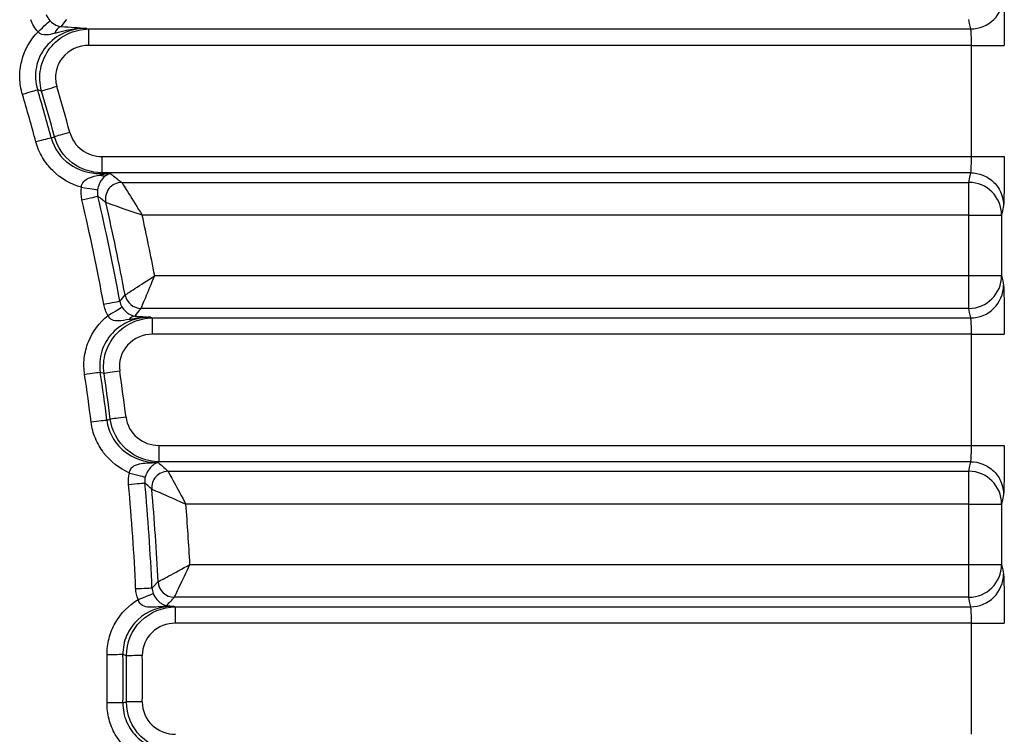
# Model space of a CAD drawing. Header units: millimetres. Extents: x 10 to 272, y 8 to 208.
# Tile 26 of 39: x 86.98 to 96.98, y 179.21 to 186.46. Entities that reach past the tile are written whole.
import ezdxf

# ---------------------------------------------------------------- set-up
doc = ezdxf.new("R2010")
doc.units = ezdxf.units.MM
doc.styles.add('SLDTEXTSTYLE0', font='TXT', dxfattribs={"width": 0.75})
doc.dimstyles.new('SLDDIMSTYLE2', dxfattribs={"dimtxt": 1.905, "dimasz": 3, "dimexe": 0, "dimexo": 0.0625, "dimgap": 0.47625, "dimtad": 0, "dimtih": 1, "dimtoh": 1, "dimdec": 1, "dimlfac": 1.5, "dimrnd": 1e-09, "dimzin": 4, "dimdsep": 46, "dimtxsty": 'SLDTEXTSTYLE0', "dimsah": 1, "dimcen": 0.09, "dimadec": 0, "dimazin": 1, "dimtfac": 1, "dimtdec": 1, "dimtofl": 0, "dimtmove": 0, "dimatfit": 3, "dimfxl": 1, "dimfrac": 2, "dimtolj": 1, "dimtzin": 12, "dimarcsym": 0})

# ---------------------------------------------------------------- blocks, each defined once
blk = doc.blocks.new('_D_11')
at = {"color": 7, "linetype": 'Continuous', "lineweight": 18}
for p, q in [((90.2684, 191.7719), (120.0576, 191.7719)), ((116.8826, 191.7719), (116.8826, 181.6835)), ((116.8826, 181.2965), (116.3022, 181.2965)), ((116.3022, 181.2965), (116.3022, 178.2723)), ((121.8091, 181.2965), (122.3896, 181.2965)), ((122.3896, 181.2965), (122.3896, 178.2723)), ((116.3022, 178.2723), (116.8826, 178.2723)), ((122.3896, 178.2723), (121.8091, 178.2723)), ((116.8826, 167.7719), (116.8826, 177.8854)), ((90.2684, 167.7719), (120.0576, 167.7719))]:
    blk.add_line(p, q, dxfattribs=at)
for points in [[(116.8826, 191.7719), (116.3826, 188.7719), (117.3826, 188.7719)], [(116.8826, 167.7719), (117.3826, 170.7719), (116.3826, 170.7719)]]:
    blk.add_solid(points, dxfattribs=at)
at = {"color": 7, "linetype": 'Continuous', "lineweight": 18, "char_height": 1.905, "attachment_point": 1, "style": 'SLDTEXTSTYLE0'}
for s, insert in [('36.0', (110.7952, 180.728)), ('1.42', (116.8826, 180.728))]:
    blk.add_mtext(s, dxfattribs=dict(at, insert=insert))

msp = doc.modelspace()

# ---------------------------------------------------------------- linework, layer by layer
at = {"color": 7, "linetype": 'Continuous', "lineweight": 25}
for p, q in [((87.6621, 186.3752), (87.685, 186.3687)), ((87.685, 186.3687), (96.6387, 186.3687)), ((87.685, 186.2026), (87.685, 186.3687)), ((96.6466, 186.2026), (87.685, 186.2026)), ((96.6466, 185.0745), (96.6466, 186.2026)), ((87.2044, 185.7388), (87.1641, 185.7499)), ((87.3019, 185.2638), (87.3355, 185.2754)), ((87.8162, 185.0745), (87.8162, 184.9084)), ((87.8162, 185.0745), (96.6466, 185.0745)), ((87.8162, 184.9084), (87.7971, 184.9019)), ((87.7971, 184.9019), (87.9032, 184.9019)), ((87.7971, 184.9019), (87.7971, 184.8859)), ((96.6387, 184.9084), (87.8162, 184.9084)), ((88.0175, 184.8113), (96.6193, 184.8113)), ((96.6193, 184.4793), (96.6193, 184.8113)), ((96.6193, 184.4793), (88.2254, 184.4793)), ((96.6193, 184.4793), (96.9526, 184.4793)), ((96.6193, 183.8645), (96.6193, 184.4793)), ((96.9526, 184.4793), (96.9526, 183.8645)), ((88.3524, 183.8645), (96.6193, 183.8645)), ((96.6193, 183.8645), (96.9526, 183.8645)), ((96.6193, 183.5325), (96.6193, 183.8645)), ((96.6193, 183.5325), (88.2147, 183.5325)), ((88.3104, 183.4419), (88.3317, 183.4353)), ((88.3317, 183.4353), (96.6387, 183.4353)), ((88.3317, 183.2693), (88.3317, 183.4353)), ((96.6466, 183.2693), (88.3317, 183.2693)), ((96.6466, 182.1411), (96.6466, 183.2693)), ((87.8378, 182.8712), (87.8003, 182.8824)), ((87.8671, 182.3964), (87.9015, 182.4078)), ((88.3955, 182.1411), (88.3955, 181.9751)), ((88.3955, 182.1411), (96.6466, 182.1411)), ((88.3955, 181.9751), (88.376, 181.9685)), ((96.6387, 181.9751), (88.3955, 181.9751)), ((88.376, 181.9685), (88.3883, 181.9685)), ((88.376, 181.9685), (88.376, 181.9678)), ((88.4876, 181.878), (96.6193, 181.878)), ((96.6193, 181.5459), (96.6193, 181.878)), ((96.6193, 181.5459), (88.6686, 181.5459)), ((96.6193, 181.5459), (96.9526, 181.5459)), ((96.6193, 180.9312), (96.6193, 181.5459)), ((96.9526, 181.5459), (96.9526, 180.9312)), ((88.7101, 180.9312), (96.6193, 180.9312)), ((96.6193, 180.9312), (96.9526, 180.9312)), ((96.6193, 180.5991), (96.6193, 180.9312)), ((96.6193, 180.5991), (88.5522, 180.5991)), ((88.5438, 180.5086), (88.564, 180.502)), ((88.564, 180.502), (96.6387, 180.502)), ((96.6466, 180.336), (88.564, 180.336)), ((96.6466, 179.2078), (96.6466, 180.336))]:
    msp.add_line(p, q, dxfattribs=at)
at = {"color": 7, "linetype": 'Continuous', "lineweight": 25, "flags": 128}
for points in [[(87.1685, 186.3393), (87.1906, 186.3602), (87.2119, 186.3803), (87.2317, 186.3992), (87.2494, 186.416), (87.2644, 186.4302), (87.2763, 186.4414), (87.2845, 186.4492), (87.2888, 186.4533)], [(87.4555, 186.4658), (87.4368, 186.4398), (87.4032, 186.3932)], [(96.6387, 186.3687), (96.6278, 186.4231), (96.6193, 186.4658)], [(87.3588, 185.7844), (87.3327, 185.7767), (87.3074, 185.7692), (87.2834, 185.7621), (87.2615, 185.7557), (87.2421, 185.7499), (87.2259, 185.7451), (87.2132, 185.7414), (87.2044, 185.7388)], [(87.1641, 185.7499), (87.1553, 185.7473), (87.1426, 185.7435), (87.1264, 185.7387), (87.107, 185.733), (87.0851, 185.7265), (87.0611, 185.7194), (87.0358, 185.7119), (87.0098, 185.7041)], [(87.4909, 185.3174), (87.4647, 185.3103), (87.4392, 185.3034), (87.4151, 185.2969), (87.393, 185.2909), (87.3735, 185.2857), (87.3571, 185.2812), (87.3444, 185.2778), (87.3355, 185.2754)], [(87.3019, 185.2638), (87.293, 185.2615), (87.2802, 185.258), (87.2639, 185.2536), (87.2444, 185.2483), (87.2223, 185.2423), (87.1982, 185.2358), (87.1727, 185.2289), (87.1465, 185.2218)], [(96.6193, 184.8113), (96.6302, 184.8657), (96.6387, 184.9084)], [(87.6087, 184.7616), (87.6384, 184.7569), (87.6671, 184.7524), (87.6939, 184.7482), (87.7178, 184.7445), (87.7383, 184.7412), (87.7545, 184.7387), (87.7659, 184.7369), (87.7722, 184.7359)], [(87.6137, 184.633), (87.6436, 184.6401), (87.6725, 184.6469), (87.6993, 184.6532), (87.7233, 184.6588), (87.7434, 184.6636), (87.7592, 184.6673), (87.7699, 184.6698), (87.7753, 184.6711)], [(96.972, 184.5764), (96.9611, 184.522), (96.9526, 184.4793)], [(96.9526, 183.8645), (96.9634, 183.8101), (96.972, 183.7674)], [(87.8348, 183.5749), (87.865, 183.5805), (87.8942, 183.5858), (87.9214, 183.5907), (87.9456, 183.5952), (87.966, 183.5989), (87.9819, 183.6018), (87.9927, 183.6038), (87.9981, 183.6048)], [(87.9981, 183.6048), (88.0112, 183.6203), (88.0515, 183.6683)], [(87.8791, 183.4597), (87.9049, 183.4756), (87.9298, 183.491), (87.9531, 183.5054), (87.9738, 183.5182), (87.9914, 183.5291), (88.0053, 183.5377), (88.0149, 183.5437), (88.0201, 183.5468)], [(88.2147, 183.5325), (88.1929, 183.5063), (88.1504, 183.4552), (88.1494, 183.4541)], [(96.6387, 183.4353), (96.6278, 183.4897), (96.6193, 183.5325)], [(87.8003, 182.8824), (87.7912, 182.8811), (87.7781, 182.8791), (87.7613, 182.8766), (87.7414, 182.8736), (87.7187, 182.8702), (87.694, 182.8665), (87.6679, 182.8626), (87.641, 182.8586)], [(87.997, 182.8949), (87.9702, 182.8909), (87.944, 182.887), (87.9193, 182.8833), (87.8967, 182.88), (87.8767, 182.877), (87.86, 182.8745), (87.8469, 182.8726), (87.8378, 182.8712)], [(87.8671, 182.3964), (87.858, 182.3952), (87.8449, 182.3936), (87.8281, 182.3915), (87.8081, 182.3889), (87.7854, 182.3861), (87.7606, 182.383), (87.7344, 182.3797), (87.7074, 182.3763)], [(88.0612, 182.4279), (88.0343, 182.4245), (88.008, 182.4212), (87.9832, 182.4181), (87.9605, 182.4152), (87.9405, 182.4127), (87.9237, 182.4106), (87.9106, 182.4089), (87.9015, 182.4078)], [(96.6193, 181.878), (96.6302, 181.9324), (96.6387, 181.9751)], [(88.0964, 181.8607), (88.1256, 181.8531), (88.1538, 181.8457), (88.1801, 181.8388), (88.2037, 181.8326), (88.2237, 181.8273), (88.2395, 181.8232), (88.2506, 181.8203), (88.2565, 181.8187)], [(88.0869, 181.745), (88.1175, 181.7478), (88.1471, 181.7506), (88.1746, 181.7531), (88.199, 181.7554), (88.2197, 181.7574), (88.2358, 181.7589), (88.2467, 181.7599), (88.2522, 181.7604)], [(96.972, 181.6431), (96.9611, 181.5887), (96.9526, 181.5459)], [(96.9526, 180.9312), (96.9634, 180.8768), (96.972, 180.8341)], [(88.1593, 180.6869), (88.19, 180.6882), (88.2196, 180.6895), (88.2472, 180.6907), (88.2718, 180.6918), (88.2925, 180.6927), (88.3086, 180.6933), (88.3196, 180.6938), (88.3251, 180.6941)], [(88.3251, 180.6941), (88.3401, 180.7096), (88.3863, 180.7575)], [(88.1837, 180.5752), (88.2117, 180.5867), (88.2388, 180.5977), (88.264, 180.608), (88.2866, 180.6173), (88.3058, 180.6251), (88.3209, 180.6313), (88.3314, 180.6356), (88.337, 180.6379)], [(96.6387, 180.502), (96.6278, 180.5564), (96.6193, 180.5991)]]:
    msp.add_lwpolyline(points, dxfattribs=at)
at = {"color": 7, "linetype": 'Continuous', "lineweight": 25}
for centre, radius, start, end in [((87.4329, 186.2982), 0.0995, 107.38002, 164.01494), ((66.9984, 179.7719), 21.2296, 15.14233, 16.45209), ((66.9984, 179.7719), 20.8721, 15.13594, 16.51216), ((66.9984, 179.7719), 21.0331, 15.13594, 16.51216), ((66.9984, 179.7719), 21.0686, 15.14233, 16.45209), ((87.8341, 184.9803), 0.1014, 248.62044, 282.45028), ((88.0195, 184.6437), 0.1676, 90.68202, 192.37157), ((96.6193, 184.478), 0.3333, 0.20738, 90.00264), ((66.9984, 179.7719), 21.3466, 10.34375, 13.26809), ((66.9984, 179.7719), 21.1806, 10.34375, 13.26809), ((66.9984, 179.7719), 21.4106, 10.48538, 13.05371), ((66.9984, 179.7719), 21.7426, 10.84958, 12.50374), ((96.6193, 183.8657), 0.3333, 269.99739, 359.7926), ((88.2159, 183.6999), 0.1675, 190.89181, 269.59352), ((88.1636, 183.367), 0.0882, 99.28424, 142.46122), ((66.9984, 179.7719), 21.0331, 7.16793, 8.50447), ((66.9984, 179.7719), 21.0686, 7.18711, 8.45923), ((66.9984, 179.7719), 21.2296, 7.18711, 8.45923), ((66.9984, 179.7719), 20.8721, 7.16793, 8.50447), ((88.4893, 181.7104), 0.1676, 90.56841, 184.59), ((88.3867, 182.0599), 0.0927, 263.37734, 267.56797), ((96.6193, 181.5447), 0.3333, 0.20743, 90.00261), ((66.9984, 179.7719), 21.1806, 2.47594, 5.34508), ((66.9984, 179.7719), 21.3466, 2.47594, 5.34508), ((66.9984, 179.7719), 21.4106, 2.63854, 5.1587), ((66.9984, 179.7719), 21.7426, 3.05644, 4.68007), ((96.6193, 180.9324), 0.3333, 269.99742, 359.79257), ((88.5536, 180.7666), 0.1675, 183.11837, 269.52049), ((88.4797, 180.4327), 0.0821, 96.02249, 117.9555), ((66.9984, 179.7719), 20.8721, 359.33288, 0.66722), ((66.9984, 179.7719), 21.0331, 359.33278, 0.66722), ((66.9984, 179.7719), 21.0686, 359.3647, 0.6353), ((66.9984, 179.7719), 21.2296, 359.36479, 0.6353)]:
    msp.add_arc(centre, radius, start, end, dxfattribs=at)
for points, knots in [([(96.6387, 186.3687), (96.7258, 186.3688), (96.8125, 186.4047), (96.9359, 186.5276), (96.9718, 186.6139), (96.972, 186.7007)], [0, 0, 0, 0, 0.5, 0.5, 1, 1, 1, 1]), ([(96.972, 186.7007), (96.9722, 186.699), (96.9728, 186.6955), (96.9736, 186.6847), (96.9743, 186.67), (96.9753, 186.6448), (96.9765, 186.6042), (96.9777, 186.5418), (96.9787, 186.4677), (96.9794, 186.3843), (96.9798, 186.295), (96.9799, 186.2333), (96.9799, 186.2026)], [0, 0, 0, 0, 0.062604, 0.125017, 0.187795, 0.251484, 0.376892, 0.50151, 0.625312, 0.750814, 0.87591, 1, 1, 1, 1]), ([(87.6621, 186.3752), (87.5838, 186.3759), (87.506, 186.3604), (87.3639, 186.2979), (87.2993, 186.2504), (87.1998, 186.13), (87.1653, 186.0574), (87.1359, 185.9052), (87.1407, 185.8249), (87.1641, 185.7499)], [0, 0, 0, 0, 0.25, 0.25, 0.5, 0.5, 0.75, 0.75, 1, 1, 1, 1]), ([(87.2888, 186.4533), (87.3084, 186.4326), (87.3301, 186.4182), (87.3683, 186.3999), (87.3851, 186.3951), (87.4032, 186.3932)], [0, 0, 0, 0, 0.5, 0.5, 1, 1, 1, 1]), ([(87.0098, 185.7041), (86.9933, 185.7595), (86.9844, 185.8159), (86.9816, 185.9303), (86.9879, 185.9881), (87.0292, 186.1539), (87.0878, 186.2576), (87.1685, 186.3393)], [0, 0, 0, 0, 0.25, 0.25, 0.5, 0.5, 1, 1, 1, 1]), ([(87.3372, 186.3256), (87.3087, 186.3167), (87.2805, 186.3089), (87.2215, 186.3069), (87.1895, 186.3157), (87.1685, 186.3393)], [0, 0, 0, 0, 0.5, 0.5, 1, 1, 1, 1]), ([(87.2044, 185.7388), (87.1836, 185.813), (87.1805, 185.8911), (87.2093, 186.0405), (87.2415, 186.1121), (87.3348, 186.2334), (87.3958, 186.283), (87.5325, 186.3501), (87.6083, 186.368), (87.685, 186.3687)], [0, 0, 0, 0, 0.25, 0.25, 0.5, 0.5, 0.75, 0.75, 1, 1, 1, 1]), ([(96.6466, 186.2026), (96.6466, 186.2137), (96.6465, 186.2368), (96.6458, 186.2717), (96.6447, 186.306), (96.6431, 186.3365), (96.6411, 186.3604), (96.6395, 186.3658), (96.6387, 186.3687)], [0, 0, 0, 0, 0.134039, 0.281131, 0.441276, 0.614474, 0.800719, 1, 1, 1, 1]), ([(87.685, 186.2026), (87.5814, 186.2026), (87.4791, 186.156), (87.3829, 186.0351), (87.3608, 185.9871), (87.3415, 185.8867), (87.3441, 185.8341), (87.3588, 185.7844)], [0, 0, 0, 0, 0.5, 0.5, 0.75, 0.75, 1, 1, 1, 1]), ([(96.6466, 186.2026), (96.6856, 186.2026), (96.7275, 186.2026), (96.8088, 186.2026), (96.8479, 186.2026), (96.9127, 186.2026), (96.9383, 186.2026), (96.9715, 186.2026), (96.9793, 186.2026), (96.9799, 186.2026)], [0, 0, 0, 0, 0.25, 0.25, 0.5, 0.5, 0.75, 0.75, 1, 1, 1, 1]), ([(87.8162, 184.9084), (87.7072, 184.9092), (87.6011, 184.9451), (87.4281, 185.0762), (87.3642, 185.1698), (87.3355, 185.2754)], [0, 0, 0, 0, 0.5, 0.5, 1, 1, 1, 1]), ([(87.4909, 185.3174), (87.5101, 185.2465), (87.5536, 185.1839), (87.6711, 185.0975), (87.7428, 185.0745), (87.8162, 185.0745)], [0, 0, 0, 0, 0.5, 0.5, 1, 1, 1, 1]), ([(87.6087, 184.7616), (87.4988, 184.7924), (87.3969, 184.851), (87.2762, 184.9705), (87.2407, 185.0161), (87.1834, 185.1142), (87.1615, 185.1664), (87.1465, 185.2218)], [0, 0, 0, 0, 0.5, 0.5, 0.75, 0.75, 1, 1, 1, 1]), ([(87.3019, 185.2638), (87.3308, 185.1564), (87.397, 185.0629), (87.5775, 184.9338), (87.6864, 184.9011), (87.7971, 184.9019)], [0, 0, 0, 0, 0.5, 0.5, 1, 1, 1, 1]), ([(96.6387, 184.9084), (96.6392, 184.91), (96.6404, 184.9132), (96.6418, 184.9254), (96.6431, 184.9417), (96.6442, 184.9615), (96.6451, 184.9833), (96.6458, 185.0063), (96.6463, 185.0295), (96.6466, 185.0523), (96.6466, 185.0672), (96.6466, 185.0745)], [0, 0, 0, 0, 0.134379, 0.26294, 0.385683, 0.502607, 0.613713, 0.719003, 0.818479, 0.912143, 1, 1, 1, 1]), ([(96.6466, 185.0745), (96.7329, 185.0745), (96.8187, 185.0745), (96.9418, 185.0745), (96.9784, 185.0745), (96.9799, 185.0745)], [0, 0, 0, 0, 0.5, 0.5, 1, 1, 1, 1]), ([(96.9799, 185.0745), (96.9799, 185.0591), (96.9799, 185.0285), (96.9798, 184.9829), (96.9796, 184.9378), (96.9793, 184.8792), (96.9787, 184.8095), (96.9777, 184.7355), (96.9765, 184.6729), (96.9751, 184.6245), (96.9736, 184.5895), (96.9725, 184.5807), (96.972, 184.5764)], [0, 0, 0, 0, 0.062082, 0.123991, 0.186268, 0.249446, 0.374477, 0.498751, 0.622897, 0.748779, 0.874884, 1, 1, 1, 1]), ([(87.6087, 184.7616), (87.6097, 184.7839), (87.6186, 184.8053), (87.6458, 184.8362), (87.6636, 184.8469), (87.7176, 184.8706), (87.7568, 184.8782), (87.7971, 184.8859)], [0, 0, 0, 0, 0.25, 0.25, 0.5, 0.5, 1, 1, 1, 1]), ([(87.856, 184.8813), (87.839, 184.8698), (87.8256, 184.8556), (87.8035, 184.8232), (87.796, 184.8103), (87.7821, 184.7782), (87.7755, 184.7581), (87.7722, 184.7359)], [0, 0, 0, 0, 0.5, 0.5, 0.75, 0.75, 1, 1, 1, 1]), ([(87.9032, 184.9019), (87.9088, 184.8974), (87.9144, 184.893), (87.92, 184.8886), (87.9411, 184.8719), (87.9621, 184.8553), (87.9831, 184.8386), (87.9945, 184.8295), (88.006, 184.8204), (88.0175, 184.8113)], [-0.00023047, -0.00023047, -0.00023047, -0.00023047, 0, 0, 0, 0.000864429, 0.000864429, 0.000864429, 0.001337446, 0.001337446, 0.001337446, 0.001337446]), ([(96.6387, 184.9084), (96.6779, 184.9084), (96.7203, 184.9012), (96.8022, 184.8688), (96.8416, 184.8434), (96.9067, 184.7786), (96.9321, 184.7394), (96.9647, 184.6577), (96.9719, 184.6155), (96.972, 184.5764)], [0, 0, 0, 0, 0.25, 0.25, 0.5, 0.5, 0.75, 0.75, 1, 1, 1, 1]), ([(88.0175, 184.8113), (88.0225, 184.8034), (88.0514, 184.7574), (88.1292, 184.6333), (88.1777, 184.5558), (88.2254, 184.4793)], [0, 0, 0, 0, 0.5, 0.5, 1, 1, 1, 1]), ([(87.8557, 184.6078), (87.8443, 184.6168), (87.8328, 184.6258), (87.8214, 184.6348), (87.806, 184.6469), (87.7907, 184.659), (87.7753, 184.6711)], [0.000460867, 0.000460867, 0.000460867, 0.000460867, 0.000933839, 0.000933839, 0.000933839, 0.001567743, 0.001567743, 0.001567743, 0.001567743]), ([(87.8557, 184.6078), (87.8646, 184.6047), (87.9158, 184.5872), (88.0541, 184.5393), (88.1404, 184.5092), (88.2254, 184.4793)], [0, 0, 0, 0, 0.5, 0.5, 1, 1, 1, 1]), ([(88.0515, 183.6683), (88.0583, 183.6727), (88.0969, 183.6977), (88.2076, 183.7697), (88.2808, 183.8175), (88.3524, 183.8645)], [0, 0, 0, 0, 0.5, 0.5, 1, 1, 1, 1]), ([(88.2147, 183.5325), (88.2179, 183.54), (88.2356, 183.5825), (88.2862, 183.7046), (88.3197, 183.7854), (88.3524, 183.8645)], [0, 0, 0, 0, 0.5, 0.5, 1, 1, 1, 1]), ([(96.6387, 183.4353), (96.7258, 183.4355), (96.8125, 183.4713), (96.9359, 183.5942), (96.9718, 183.6806), (96.972, 183.7674)], [0, 0, 0, 0, 0.5, 0.5, 1, 1, 1, 1]), ([(96.972, 183.7674), (96.9722, 183.7656), (96.9728, 183.7621), (96.9736, 183.7514), (96.9743, 183.7366), (96.9753, 183.7115), (96.9765, 183.6709), (96.9777, 183.6084), (96.9787, 183.5344), (96.9794, 183.451), (96.9798, 183.3616), (96.9799, 183.3), (96.9799, 183.2693)], [0, 0, 0, 0, 0.062604, 0.125017, 0.187795, 0.251484, 0.376892, 0.50151, 0.625312, 0.750814, 0.87591, 1, 1, 1, 1]), ([(88.0201, 183.5468), (88.0307, 183.5295), (88.0432, 183.5149), (88.0673, 183.492), (88.0785, 183.4838), (88.1106, 183.4639), (88.1277, 183.457), (88.1494, 183.4541)], [0, 0, 0, 0, 0.25, 0.25, 0.5, 0.5, 1, 1, 1, 1]), ([(87.641, 182.8586), (87.6326, 182.9149), (87.6316, 182.9711), (87.6443, 183.0832), (87.6583, 183.1388), (87.7204, 183.2954), (87.7904, 183.3891), (87.8791, 183.4597)], [0, 0, 0, 0, 0.25, 0.25, 0.5, 0.5, 1, 1, 1, 1]), ([(88.3104, 183.4419), (88.238, 183.4425), (88.1667, 183.4292), (88.0327, 183.3745), (87.9719, 183.3333), (87.8735, 183.2288), (87.836, 183.1649), (87.7938, 183.0276), (87.7887, 182.9542), (87.8003, 182.8824)], [0, 0, 0, 0, 0.25, 0.25, 0.5, 0.5, 0.75, 0.75, 1, 1, 1, 1]), ([(87.8378, 182.8712), (87.828, 182.9419), (87.8338, 183.0138), (87.8746, 183.149), (87.91, 183.2125), (88.0033, 183.3182), (88.0614, 183.3611), (88.1908, 183.4196), (88.2606, 183.4348), (88.3317, 183.4353)], [0, 0, 0, 0, 0.25, 0.25, 0.5, 0.5, 0.75, 0.75, 1, 1, 1, 1]), ([(88.0937, 183.4208), (88.0545, 183.4122), (88.017, 183.4039), (87.9594, 183.4044), (87.9397, 183.4071), (87.9037, 183.4247), (87.8882, 183.4404), (87.8791, 183.4597)], [0, 0, 0, 0, 0.5, 0.5, 0.75, 0.75, 1, 1, 1, 1]), ([(88.0937, 183.4208), (88.1281, 183.4283), (88.1629, 183.434), (88.1978, 183.4376), (88.2237, 183.4403), (88.2497, 183.4419), (88.2757, 183.4422), (88.2861, 183.4423), (88.2964, 183.4423), (88.3067, 183.442), (88.3079, 183.442), (88.3092, 183.442), (88.3104, 183.4419)], [0, 0, 0, 0, 0.0001658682, 0.0001658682, 0.0001658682, 0.0002887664, 0.0002887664, 0.0002887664, 0.00033748, 0.00033748, 0.00033748, 0.0003433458, 0.0003433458, 0.0003433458, 0.0003433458]), ([(88.1494, 183.4541), (88.1771, 183.4522), (88.2039, 183.4503), (88.2302, 183.4483), (88.2565, 183.4462), (88.2824, 183.4442), (88.308, 183.4421), (88.3088, 183.442), (88.3096, 183.442), (88.3104, 183.4419)], [0, 0, 0, 0, 0.0001571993, 0.0001571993, 0.0001571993, 0.0003147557, 0.0003147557, 0.0003147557, 0.0003195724, 0.0003195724, 0.0003195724, 0.0003195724]), ([(96.6466, 183.2693), (96.6466, 183.2803), (96.6465, 183.3035), (96.6458, 183.3384), (96.6447, 183.3727), (96.6431, 183.4031), (96.6411, 183.427), (96.6395, 183.4325), (96.6387, 183.4353)], [0, 0, 0, 0, 0.134039, 0.281131, 0.441276, 0.614474, 0.800719, 1, 1, 1, 1]), ([(88.3317, 183.2693), (88.2358, 183.2693), (88.1411, 183.229), (88.0135, 183.0888), (87.9829, 182.9898), (87.997, 182.8949)], [0, 0, 0, 0, 0.5, 0.5, 1, 1, 1, 1]), ([(96.6466, 183.2693), (96.6856, 183.2693), (96.7275, 183.2693), (96.8088, 183.2693), (96.8479, 183.2693), (96.9127, 183.2693), (96.9383, 183.2693), (96.9715, 183.2693), (96.9793, 183.2693), (96.9799, 183.2693)], [0, 0, 0, 0, 0.25, 0.25, 0.5, 0.5, 0.75, 0.75, 1, 1, 1, 1]), ([(88.0964, 181.8607), (87.9929, 181.9061), (87.9012, 181.9779), (87.7996, 182.1118), (87.7712, 182.1615), (87.7288, 182.2657), (87.7145, 182.3199), (87.7074, 182.3763)], [0, 0, 0, 0, 0.5, 0.5, 0.75, 0.75, 1, 1, 1, 1]), ([(87.8671, 182.3964), (87.8745, 182.3355), (87.8934, 182.2774), (87.9525, 182.1708), (87.9922, 182.1237), (88.1328, 182.0083), (88.2539, 181.9677), (88.376, 181.9685)], [0, 0, 0, 0, 0.25, 0.25, 0.5, 0.5, 1, 1, 1, 1]), ([(88.3955, 181.9751), (88.2752, 181.976), (88.1582, 182.0197), (87.9769, 182.1774), (87.9171, 182.2881), (87.9015, 182.4078)], [0, 0, 0, 0, 0.5, 0.5, 1, 1, 1, 1]), ([(88.0612, 182.4279), (88.0713, 182.3475), (88.1121, 182.2734), (88.2354, 182.1691), (88.3145, 182.1411), (88.3955, 182.1411)], [0, 0, 0, 0, 0.5, 0.5, 1, 1, 1, 1]), ([(96.6387, 181.9751), (96.6392, 181.9767), (96.6404, 181.9798), (96.6418, 181.9921), (96.6431, 182.0084), (96.6442, 182.0281), (96.6451, 182.05), (96.6458, 182.073), (96.6463, 182.0962), (96.6466, 182.1189), (96.6466, 182.1339), (96.6466, 182.1411)], [0, 0, 0, 0, 0.134379, 0.26294, 0.385683, 0.502607, 0.613713, 0.719003, 0.818479, 0.912143, 1, 1, 1, 1]), ([(96.6466, 182.1411), (96.7329, 182.1411), (96.8187, 182.1411), (96.9418, 182.1411), (96.9784, 182.1411), (96.9799, 182.1411)], [0, 0, 0, 0, 0.5, 0.5, 1, 1, 1, 1]), ([(96.9799, 182.1411), (96.9799, 182.1258), (96.9799, 182.0952), (96.9798, 182.0496), (96.9796, 182.0045), (96.9793, 181.9458), (96.9787, 181.8762), (96.9777, 181.8022), (96.9765, 181.7396), (96.9751, 181.6912), (96.9736, 181.6561), (96.9725, 181.6474), (96.972, 181.6431)], [0, 0, 0, 0, 0.062082, 0.123991, 0.186268, 0.249446, 0.374477, 0.498751, 0.622897, 0.748779, 0.874884, 1, 1, 1, 1]), ([(96.6387, 181.9751), (96.6779, 181.9751), (96.7203, 181.9679), (96.8022, 181.9354), (96.8416, 181.9101), (96.9067, 181.8453), (96.9321, 181.806), (96.9647, 181.7243), (96.9719, 181.6822), (96.972, 181.6431)], [0, 0, 0, 0, 0.25, 0.25, 0.5, 0.5, 0.75, 0.75, 1, 1, 1, 1]), ([(88.0964, 181.8607), (88.098, 181.8759), (88.1028, 181.8905), (88.1186, 181.9153), (88.1291, 181.9249), (88.164, 181.9468), (88.1899, 181.9525), (88.2423, 181.9604), (88.2688, 181.962), (88.3087, 181.9643), (88.322, 181.965), (88.3488, 181.9664), (88.3619, 181.9671), (88.376, 181.9678)], [0, 0, 0, 0, 0.125, 0.125, 0.25, 0.25, 0.5, 0.5, 0.75, 0.75, 0.875, 0.875, 1, 1, 1, 1]), ([(88.3827, 181.9673), (88.3766, 181.9657), (88.3729, 181.9639), (88.3637, 181.9595), (88.359, 181.957), (88.3447, 181.9483), (88.3348, 181.941), (88.3133, 181.9212), (88.3017, 181.9089), (88.2775, 181.8735), (88.2642, 181.8489), (88.2565, 181.8187)], [0, 0, 0, 0, 0.125, 0.125, 0.25, 0.25, 0.5, 0.5, 0.75, 0.75, 1, 1, 1, 1]), ([(88.376, 181.9678), (88.3792, 181.968), (88.3824, 181.9682), (88.3857, 181.9684), (88.3865, 181.9685), (88.3874, 181.9685), (88.3883, 181.9685)], [0, 0, 0, 0, 0.00001657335, 0.00001657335, 0.00001657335, 0.000021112, 0.000021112, 0.000021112, 0.000021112]), ([(88.3827, 181.9673), (88.3842, 181.9676), (88.3857, 181.968), (88.3871, 181.9683), (88.3875, 181.9684), (88.3879, 181.9685), (88.3883, 181.9685)], [0, 0, 0, 0, 0.00001657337, 0.00001657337, 0.00001657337, 0.00002111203, 0.00002111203, 0.00002111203, 0.00002111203]), ([(88.3883, 181.9685), (88.3932, 181.9641), (88.3981, 181.9597), (88.4029, 181.9552), (88.4214, 181.9384), (88.4398, 181.9216), (88.4583, 181.9048), (88.4681, 181.8959), (88.4779, 181.8869), (88.4876, 181.878)], [-0.000230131, -0.000230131, -0.000230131, -0.000230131, 0, 0, 0, 0.000871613, 0.000871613, 0.000871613, 0.001335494, 0.001335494, 0.001335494, 0.001335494]), ([(88.4876, 181.878), (88.4919, 181.8702), (88.5163, 181.8257), (88.5835, 181.7024), (88.6265, 181.6235), (88.6686, 181.5459)], [0, 0, 0, 0, 0.5, 0.5, 1, 1, 1, 1]), ([(88.3223, 181.697), (88.3214, 181.6978), (88.3206, 181.6985), (88.3198, 181.6993), (88.2973, 181.7197), (88.2748, 181.74), (88.2522, 181.7604)], [0.00046021, 0.00046021, 0.00046021, 0.00046021, 0.0005, 0.0005, 0.0005, 0.001565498, 0.001565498, 0.001565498, 0.001565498]), ([(88.3223, 181.697), (88.3304, 181.6935), (88.3769, 181.6735), (88.5056, 181.6175), (88.5879, 181.5815), (88.6686, 181.5459)], [0, 0, 0, 0, 0.5, 0.5, 1, 1, 1, 1]), ([(88.3863, 180.7575), (88.3938, 180.7615), (88.4362, 180.784), (88.5558, 180.848), (88.6338, 180.8899), (88.7101, 180.9312)], [0, 0, 0, 0, 0.5, 0.5, 1, 1, 1, 1]), ([(88.5522, 180.5991), (88.5558, 180.6068), (88.5765, 180.6502), (88.6349, 180.7728), (88.673, 180.8528), (88.7101, 180.9312)], [0, 0, 0, 0, 0.5, 0.5, 1, 1, 1, 1]), ([(96.6387, 180.502), (96.7258, 180.5021), (96.8125, 180.538), (96.9359, 180.6609), (96.9718, 180.7472), (96.972, 180.8341)], [0, 0, 0, 0, 0.5, 0.5, 1, 1, 1, 1]), ([(96.972, 180.8341), (96.9722, 180.8323), (96.9728, 180.8288), (96.9736, 180.818), (96.9743, 180.8033), (96.9753, 180.7782), (96.9765, 180.7376), (96.9777, 180.6751), (96.9787, 180.601), (96.9794, 180.5176), (96.9798, 180.4283), (96.9799, 180.3667), (96.9799, 180.336)], [0, 0, 0, 0, 0.062604, 0.125017, 0.187795, 0.251484, 0.376892, 0.50151, 0.625312, 0.750814, 0.87591, 1, 1, 1, 1]), ([(87.8691, 180.0149), (87.8685, 180.0715), (87.8751, 180.1269), (87.9029, 180.2354), (87.9242, 180.2882), (88.0063, 180.434), (88.0873, 180.5169), (88.1837, 180.5752)], [0, 0, 0, 0, 0.25, 0.25, 0.5, 0.5, 1, 1, 1, 1]), ([(88.4412, 180.5052), (88.4159, 180.5029), (88.392, 180.5007), (88.3443, 180.4975), (88.3206, 180.4964), (88.2737, 180.4992), (88.2501, 180.503), (88.2074, 180.5268), (88.1901, 180.5491), (88.1837, 180.5752)], [0, 0, 0, 0, 0.25, 0.25, 0.5, 0.5, 0.75, 0.75, 1, 1, 1, 1]), ([(88.337, 180.6379), (88.347, 180.6132), (88.3608, 180.5927), (88.3859, 180.563), (88.3979, 180.5524), (88.4198, 180.5357), (88.43, 180.5296), (88.4498, 180.52), (88.4582, 180.5164), (88.4711, 180.5144)], [0, 0, 0, 0, 0.25, 0.25, 0.5, 0.5, 0.75, 0.75, 1, 1, 1, 1]), ([(88.5522, 180.5991), (88.5437, 180.5903), (88.5353, 180.5815), (88.5269, 180.5727), (88.5107, 180.5557), (88.4945, 180.5388), (88.4783, 180.5219), (88.4759, 180.5194), (88.4735, 180.5169), (88.4711, 180.5144)], [0.000459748, 0.000459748, 0.000459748, 0.000459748, 0.000916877, 0.000916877, 0.000916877, 0.001793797, 0.001793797, 0.001793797, 0.001923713, 0.001923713, 0.001923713, 0.001923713]), ([(88.5438, 180.5086), (88.4117, 180.5095), (88.2779, 180.461), (88.1332, 180.3265), (88.0939, 180.2712), (88.0417, 180.1496), (88.0288, 180.083), (88.0301, 180.0168)], [0, 0, 0, 0, 0.5, 0.5, 0.75, 0.75, 1, 1, 1, 1]), ([(88.0657, 180.0055), (88.0652, 180.1363), (88.1198, 180.2658), (88.3048, 180.4484), (88.4336, 180.501), (88.564, 180.502)], [0, 0, 0, 0, 0.5, 0.5, 1, 1, 1, 1]), ([(88.4412, 180.5052), (88.4741, 180.5083), (88.5071, 180.5095), (88.5401, 180.5087), (88.5413, 180.5087), (88.5426, 180.5086), (88.5438, 180.5086)], [0, 0, 0, 0, 0.0001559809, 0.0001559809, 0.0001559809, 0.0001618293, 0.0001618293, 0.0001618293, 0.0001618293]), ([(88.4711, 180.5144), (88.4948, 180.5125), (88.5182, 180.5107), (88.5415, 180.5088), (88.5423, 180.5087), (88.543, 180.5086), (88.5438, 180.5086)], [0, 0, 0, 0, 0.0001429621, 0.0001429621, 0.0001429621, 0.0001477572, 0.0001477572, 0.0001477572, 0.0001477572]), ([(88.564, 180.336), (88.564, 180.3772), (88.564, 180.4182), (88.564, 180.479), (88.564, 180.4984), (88.564, 180.502)], [0, 0, 0, 0, 0.5, 0.5, 1, 1, 1, 1]), ([(96.6466, 180.336), (96.6466, 180.347), (96.6465, 180.3702), (96.6458, 180.405), (96.6447, 180.4394), (96.6431, 180.4698), (96.6411, 180.4937), (96.6395, 180.4992), (96.6387, 180.502)], [0, 0, 0, 0, 0.134039, 0.281131, 0.441276, 0.614474, 0.800719, 1, 1, 1, 1]), ([(88.564, 180.336), (88.4759, 180.336), (88.3892, 180.3025), (88.263, 180.1819), (88.2257, 180.0955), (88.2267, 180.0073)], [0, 0, 0, 0, 0.5, 0.5, 1, 1, 1, 1]), ([(96.6466, 180.336), (96.6856, 180.336), (96.7275, 180.336), (96.8088, 180.336), (96.8479, 180.336), (96.9127, 180.336), (96.9383, 180.336), (96.9715, 180.336), (96.9793, 180.336), (96.9799, 180.336)], [0, 0, 0, 0, 0.25, 0.25, 0.5, 0.5, 0.75, 0.75, 1, 1, 1, 1]), ([(88.0301, 180.0168), (88.0207, 180.0167), (87.9994, 180.0165), (87.9417, 180.0158), (87.9055, 180.0154), (87.8691, 180.0149)], [0, 0, 0, 0, 0.5, 0.5, 1, 1, 1, 1]), ([(88.2267, 180.0073), (88.1903, 180.0069), (88.1541, 180.0065), (88.0964, 180.0058), (88.0751, 180.0056), (88.0657, 180.0055)], [0, 0, 0, 0, 0.5, 0.5, 1, 1, 1, 1]), ([(88.1837, 178.9686), (88.0873, 179.0269), (88.0063, 179.1098), (87.9241, 179.2556), (87.9029, 179.3084), (87.8751, 179.4169), (87.8685, 179.4723), (87.8691, 179.5289)], [0, 0, 0, 0, 0.5, 0.5, 0.75, 0.75, 1, 1, 1, 1]), ([(88.0301, 179.527), (88.0207, 179.5271), (87.9994, 179.5274), (87.9417, 179.528), (87.9055, 179.5285), (87.8691, 179.5289)], [0, 0, 0, 0, 0.5, 0.5, 1, 1, 1, 1]), ([(88.0301, 179.527), (88.0288, 179.4612), (88.0417, 179.3942), (88.0939, 179.2726), (88.1332, 179.2173), (88.2779, 179.0828), (88.4125, 179.0343), (88.5438, 179.0352)], [0, 0, 0, 0, 0.25, 0.25, 0.5, 0.5, 1, 1, 1, 1]), ([(88.564, 179.0418), (88.4342, 179.0427), (88.3043, 179.0958), (88.1198, 179.2781), (88.0653, 179.4081), (88.0657, 179.5383)], [0, 0, 0, 0, 0.5, 0.5, 1, 1, 1, 1]), ([(88.2267, 179.5365), (88.1903, 179.5369), (88.1541, 179.5373), (88.0964, 179.538), (88.0751, 179.5382), (88.0657, 179.5383)], [0, 0, 0, 0, 0.5, 0.5, 1, 1, 1, 1]), ([(88.2267, 179.5365), (88.2257, 179.4484), (88.263, 179.362), (88.3887, 179.2416), (88.4759, 179.2078), (88.564, 179.2078)], [0, 0, 0, 0, 0.5, 0.5, 1, 1, 1, 1])]:
    msp.add_open_spline(points, degree=3, knots=knots, dxfattribs=at)
for points in [[(87.2519, 186.5155), (87.2595, 186.4922), (87.272, 186.4711), (87.2888, 186.4533)], [(87.1685, 186.3393), (87.1349, 186.3747), (87.1098, 186.4167), (87.0944, 186.463)], [(87.3372, 186.3256), (87.4431, 186.3588), (87.5525, 186.3783), (87.6621, 186.3752)], [(87.4032, 186.3932), (87.4977, 186.3882), (87.5808, 186.3818), (87.6621, 186.3752)], [(87.7971, 184.8859), (87.8322, 184.895), (87.8677, 184.9001), (87.9032, 184.9019)], [(87.856, 184.8813), (87.8716, 184.8919), (87.8874, 184.8986), (87.9032, 184.9019)], [(87.6137, 184.633), (87.6036, 184.6755), (87.602, 184.7184), (87.6087, 184.7616)], [(87.7722, 184.7359), (87.7689, 184.7141), (87.77, 184.6925), (87.7753, 184.6711)], [(87.8791, 183.4597), (87.8571, 183.4953), (87.8423, 183.5337), (87.8348, 183.5749)], [(87.9981, 183.6048), (88.0018, 183.5841), (88.0091, 183.5648), (88.0201, 183.5468)], [(88.0869, 181.745), (88.0833, 181.7841), (88.0864, 181.8227), (88.0964, 181.8607)], [(88.2565, 181.8187), (88.2516, 181.7995), (88.2502, 181.7801), (88.2522, 181.7604)], [(88.1837, 180.5752), (88.1691, 180.611), (88.1609, 180.6482), (88.1593, 180.6869)], [(88.3251, 180.6941), (88.3258, 180.6747), (88.3298, 180.6559), (88.337, 180.6379)], [(88.0657, 180.0055), (88.0538, 180.0093), (88.042, 180.0131), (88.0301, 180.0168)], [(88.0301, 179.527), (88.042, 179.5307), (88.0538, 179.5345), (88.0657, 179.5383)]]:
    msp.add_open_spline(points, degree=3, dxfattribs=at)

# ---------------------------------------------------------------- dimensions: what is measured, and where the dimension line sits
at = {"color": 7, "linetype": 'Continuous', "lineweight": 18}
dim = msp.add_linear_dim(base=(116.8826, 167.7719), p1=(88.9984, 191.7719), p2=(88.9984, 167.7719), angle=90, dimstyle='SLDDIMSTYLE2', dxfattribs=at)
dim.commit()
dim.dimension.update_dxf_attribs({"geometry": '_D_11', "text_midpoint": (116.8826, 179.7844), "dimtype": 160})

doc.saveas('drawing.dxf')
